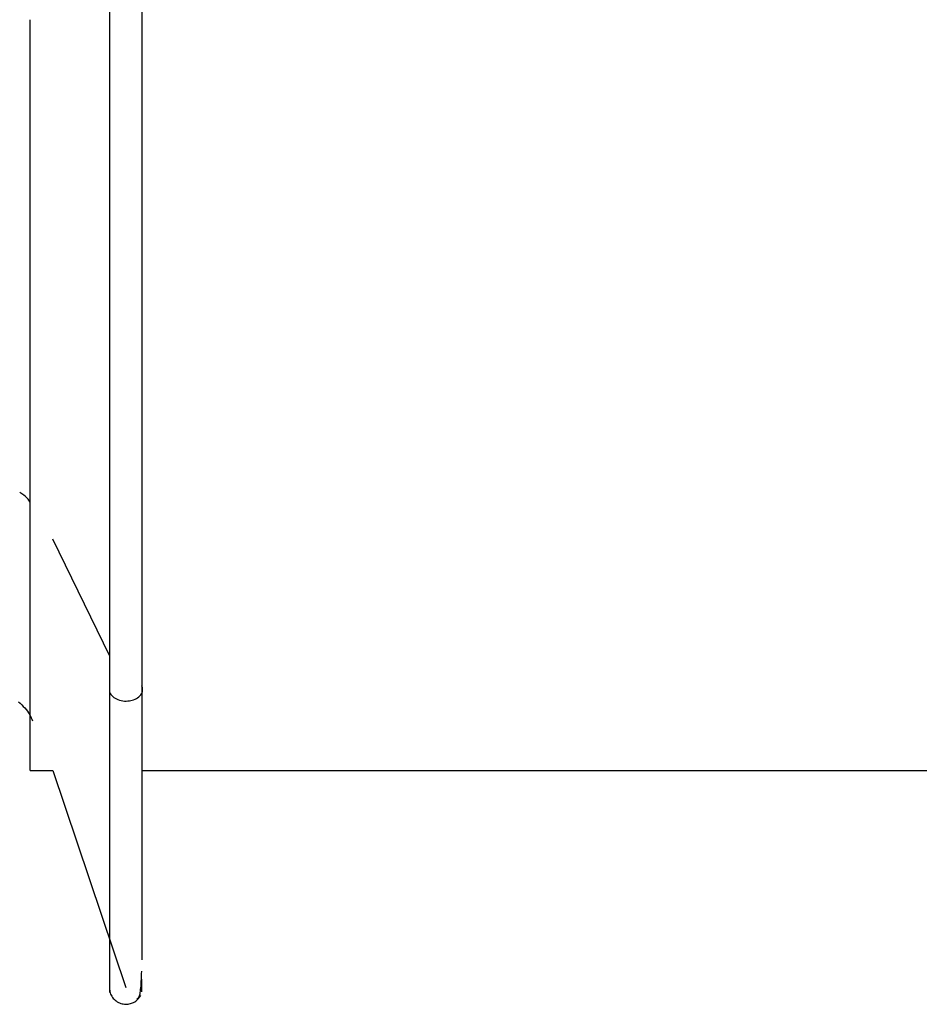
# Paper-space layout '_Posterior' of a CAD drawing. Header units: inches. Extents: x -3.7 to 0.5, y -6.4 to 5.5.
# Tile 3 of 6: x -2.7 to -1.6, y -1.6 to -0.4. Entities that reach past the tile are written whole.
import ezdxf

# ---------------------------------------------------------------- set-up
doc = ezdxf.new("R2010")
doc.units = ezdxf.units.IN
doc.header["$MEASUREMENT"] = 0

psp = doc.layouts.new('_Posterior')

# ---------------------------------------------------------------- linework, layer by layer
at = {"color": 7, "linetype": 'Continuous', "lineweight": 25}
for p, q in [((-2.5496, -1.2006), (-2.6168, -1.0626)), ((-2.6434, -1.3354), (-2.6168, -1.3354)), ((-2.6168, -1.3354), (-2.5306, -1.5913)), ((-2.512, -1.3354), (-0.6749, -1.3354)), ((-2.512, -1.583), (-2.512, -1.5813)), ((-2.5119, -1.5963), (-2.5117, -1.5831))]:
    psp.add_line(p, q, dxfattribs=at)
for points, knots in [([(-2.5496, -1.2433), (-2.5496, -1.1861), (-2.5496, -1.0719), (-2.5496, -0.8684), (-2.5496, -0.651), (-2.5496, -0.4253), (-2.5496, -0.2006), (-2.5496, 0.0145), (-2.5496, 0.2117), (-2.5496, 0.3835), (-2.5496, 0.5236), (-2.5496, 0.6251), (-2.5496, 0.6872), (-2.5496, 0.6926), (-2.5496, 0.6951)], [0, 0, 0, 0, 0.08408, 0.168159, 0.252239, 0.336319, 0.420399, 0.504478, 0.588558, 0.672638, 0.756717, 0.840797, 0.924877, 1, 1, 1, 1]), ([(-2.512, 0.67), (-2.512, 0.6695), (-2.512, 0.6639), (-2.512, 0.6123), (-2.512, 0.5145), (-2.512, 0.3751), (-2.512, 0.2052), (-2.512, 0.0099), (-2.512, -0.2031), (-2.512, -0.4255), (-2.512, -0.649), (-2.512, -0.8642), (-2.512, -1.0657), (-2.512, -1.1788), (-2.512, -1.2354)], [0, 0, 0, 0, 0.008173, 0.098339, 0.188505, 0.278671, 0.368837, 0.459003, 0.549169, 0.639335, 0.729502, 0.819668, 0.909834, 1, 1, 1, 1]), ([(-2.6434, -1.3354), (-2.6434, -1.3354), (-2.6434, -1.2421), (-2.6434, -0.9099), (-2.6434, -0.6845), (-2.6434, -0.4496)], [0, 0, 0, 0, 0.5, 0.5, 1, 1, 1, 1]), ([(-2.6434, -1.0189), (-2.6445, -1.0172), (-2.6473, -1.0128), (-2.6526, -1.0095), (-2.6559, -1.0075)], [0, 0, 0, 0, 0.379732, 1, 1, 1, 1]), ([(-2.5496, -1.2433), (-2.549, -1.2449), (-2.5479, -1.2465), (-2.5446, -1.2495), (-2.5425, -1.2508), (-2.5376, -1.2526), (-2.5349, -1.2532), (-2.5297, -1.2535), (-2.5271, -1.2532), (-2.5227, -1.2523), (-2.5204, -1.2515), (-2.5163, -1.2493), (-2.5145, -1.2478), (-2.5119, -1.2444), (-2.5112, -1.2425), (-2.5108, -1.2388), (-2.5112, -1.237), (-2.512, -1.2354)], [0, 0, 0, 0, 0.125, 0.125, 0.25, 0.25, 0.375, 0.375, 0.5, 0.5, 0.625, 0.625, 0.75, 0.75, 0.875, 0.875, 1, 1, 1, 1]), ([(-2.512, -1.2354), (-2.512, -1.2864), (-2.512, -1.3884), (-2.512, -1.4923), (-2.512, -1.5496), (-2.512, -1.5584), (-2.512, -1.5585)], [0, 0, 0, 0, 0.332691, 0.665383, 0.998074, 1, 1, 1, 1]), ([(-2.6572, -1.2542), (-2.6523, -1.259), (-2.6455, -1.2656), (-2.6417, -1.2742), (-2.6407, -1.2766)], [0, 0, 0, 0, 0.721532, 1, 1, 1, 1]), ([(-2.5496, -1.5943), (-2.5496, -1.595), (-2.5496, -1.6021), (-2.5496, -1.5739), (-2.5496, -1.5068), (-2.5496, -1.3968), (-2.5496, -1.2944), (-2.5496, -1.2433)], [0, 0, 0, 0, 0.02594, 0.269455, 0.51297, 0.756485, 1, 1, 1, 1]), ([(-2.5177, -1.6049), (-2.5165, -1.6043), (-2.5143, -1.6031), (-2.5126, -1.589), (-2.5121, -1.5763), (-2.512, -1.572)], [0, 0, 0, 0, 0.4465807, 0.8152593, 1, 1, 1, 1]), ([(-2.5496, -1.5964), (-2.549, -1.5982), (-2.5477, -1.6019), (-2.5436, -1.6065), (-2.5383, -1.6098), (-2.5324, -1.6112), (-2.5267, -1.6109), (-2.5214, -1.609), (-2.5165, -1.6056), (-2.5143, -1.6022), (-2.5132, -1.6005)], [0, 0, 0, 0, 0.120838, 0.24988, 0.381863, 0.510725, 0.631265, 0.745703, 0.869469, 1, 1, 1, 1])]:
    psp.add_open_spline(points, degree=3, knots=knots, dxfattribs=at)

doc.saveas('drawing.dxf')
